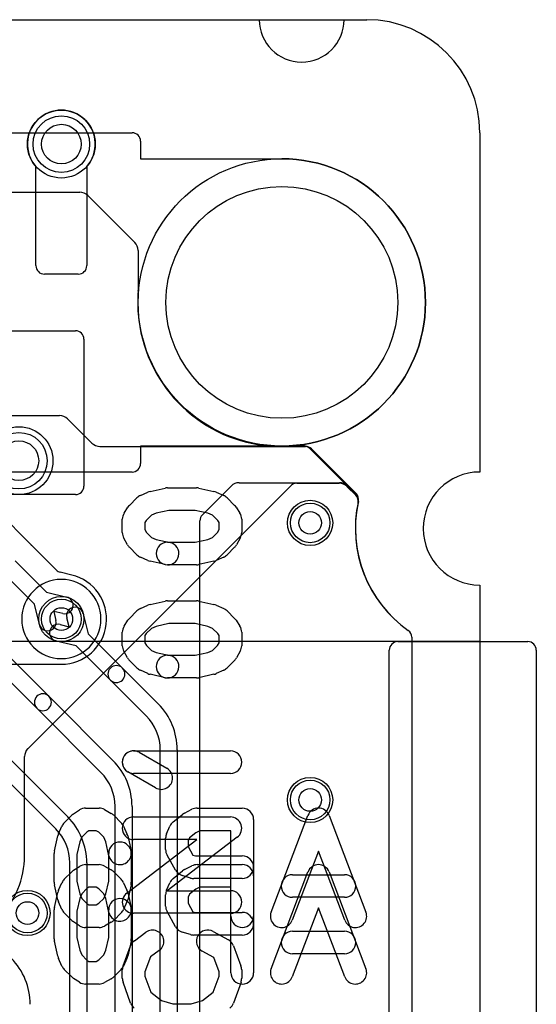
# Model space of a CAD drawing. Extents: x -0.8 to 20.5, y -0.5 to 20.
# Tile 20 of 20: x 15.9 to 20.5, y 11.3 to 20. Entities that reach past the tile are written whole.
import ezdxf

# ---------------------------------------------------------------- set-up
doc = ezdxf.new("R2010")
doc.units = 0
for name, color, linetype in [('Hole', 1, 'CONTINUOUS'), ('L1', 3, 'CONTINUOUS'), ('L2', 3, 'CONTINUOUS'), ('L3', 3, 'CONTINUOUS'), ('L4', 3, 'CONTINUOUS'), ('Outline', 7, 'CONTINUOUS'), ('PartsArea-A', 111, 'CONTINUOUS'), ('PartsArea-B', 111, 'CONTINUOUS'), ('PartsSilk-B', 221, 'CONTINUOUS'), ('Resist-A', 2, 'CONTINUOUS'), ('Resist-B', 2, 'CONTINUOUS'), ('Silk-A', 140, 'CONTINUOUS'), ('Silk-B', 140, 'CONTINUOUS')]:
    doc.layers.add(name, color=color, linetype=linetype)

msp = doc.modelspace()

# ---------------------------------------------------------------- linework, layer by layer
at = {"layer": 'Hole'}
for centre, radius in [((16.3, 18.9), 0.175), ((18.25, 17.5), 1.025), ((15.925, 16.1), 0.175), ((18.5, 15.55), 0.1), ((16.3, 14.7), 0.1), ((18.5, 13.1), 0.1), ((16, 12.1), 0.1)]:
    msp.add_circle(centre, radius, dxfattribs=at)
at = {"layer": 'L1'}
for p, q in [((16.075, 17.825), (16.075, 18.70157)), ((16.525, 18.70157), (16.525, 17.825)), ((16.45, 17.75), (16.15, 17.75)), ((15.7, 17.25), (16.425, 17.25)), ((16.5, 17.175), (16.5, 15.875)), ((16.0036, 13.55356), (18.32804, 15.87804)), ((18.38105, 15.9), (18.75774, 15.89999)), ((18.82887, 15.87025), (18.90335, 15.79577)), ((16.425, 15.8), (15.7, 15.8)), ((19.39996, 14.53823), (19.39996, 1)), ((15.975, 12.60712), (15.975, 13.48359))]:
    msp.add_line(p, q, dxfattribs=at)
for centre, radius in [((16.3, 18.9), 0.3), ((15.925, 16.1), 0.3), ((18.5, 15.55), 0.2), ((16.3, 14.7), 0.2), ((18.5, 13.1), 0.2), ((16, 12.1), 0.2)]:
    msp.add_circle(centre, radius, dxfattribs=at)
for centre, radius, start, end in [((16.3, 18.9), 0.3, -41.409429, -138.590571), ((16.15, 17.825), 0.075, 180, -90), ((16.45, 17.825), 0.075, -90, 0), ((16.425, 17.175), 0.075, 0, 90), ((16.425, 15.875), 0.075, -90, 0), ((18.38105, 15.82503), 0.07497, 90, 135), ((18.75774, 15.82502), 0.07497, 89.931218, 90), ((18.75771, 15.79997), 0.10002, 45.008102, 89.931259), ((18.77586, 15.81724), 0.07497, 45, 45.48637), ((18.85034, 15.74276), 0.07497, -11.924477, 45), ((20, 15.5), 1.10004, 168.076764, -125.062554), ((19.32499, 14.53823), 0.07497, 0, 54.934097), ((16.07503, 13.48355), 0.10003, 137.345647, 179.908354), ((16.0566, 13.50053), 0.07497, 134.983789, 137.345901), ((16.04997, 13.48359), 0.07497, 179.90829, 180), ((15.2, 12.60709), 0.775, -44.900675, 0.002218)]:
    msp.add_arc(centre, radius, start, end, dxfattribs=at)
at = {"layer": 'L2'}
for p, q in [((15.74997, 16.5), (16.28448, 16.49999)), ((16.35519, 16.4707), (16.57071, 16.25519)), ((16.64142, 16.2259), (18.19963, 16.2259)), ((18.40036, 16.23336), (18.43012, 16.23336)), ((18.50083, 16.20407), (18.90436, 15.80052)), ((16.03068, 15.35823), (15.74064, 15.64827)), ((16.2552, 15.1337), (16.03478, 15.35414)), ((15.8914, 15.21466), (16.16842, 14.93764)), ((16.06236, 14.83158), (15.78534, 15.1086)), ((16.39192, 15.0893), (16.29059, 15.11383)), ((16.16842, 14.93764), (16.34706, 14.89438)), ((16.10562, 14.65294), (16.06236, 14.83158)), ((16.31176, 14.7486), (16.23211, 14.76789)), ((16.23211, 14.76789), (16.2514, 14.68824)), ((19.39996, 14.53823), (19.39996, 1)), ((14.5, 14.3), (16.29999, 14.30001))]:
    msp.add_line(p, q, dxfattribs=at)
for centre, radius in [((15.925, 16.1), 0.3), ((18.5, 15.55), 0.2), ((16.3, 14.7), 0.2), ((18.5, 13.1), 0.2), ((16, 12.1), 0.2)]:
    msp.add_circle(centre, radius, dxfattribs=at)
for centre, radius, start, end in [((16.28448, 16.39999), 0.1, 45, 89.999005), ((16.64142, 16.3259), 0.1, -134.99883, -90), ((18.19963, 16.15093), 0.07497, 87.85967, 90), ((18.25, 17.5), 1.27504, -92.138127, -83.605321), ((18.40036, 16.15839), 0.07497, 90, 96.395053), ((18.43012, 16.13336), 0.1, 45, 90), ((18.85135, 15.74751), 0.07497, -12.158275, 45), ((20, 15.5), 1.10004, 167.839763, -125.062554), ((16.08442, 15.41051), 0.07497, -135.78897, -134.962174), ((16.08521, 15.4097), 0.07497, -135.82687, -134.437977), ((15.84015, 15.15981), 0.27503, 45.388899, 45.558312), ((16.08634, 15.40859), 0.07497, -135.027019, -134.832485), ((16.08671, 15.40822), 0.07498, -135.232359, -134.713605), ((16.0869, 15.40803), 0.07497, -134.918944, -134.346053), ((16.08779, 15.40715), 0.07497, -135.302635, -135), ((16.30823, 15.1867), 0.07497, -135.016211, -103.60809), ((16.29998, 14.70001), 0.4, -89.998568, 76.618982), ((16.4096, 15.16216), 0.07497, -103.639598, -103.144689), ((16.32941, 14.82149), 0.075, -103.61192, 76.387006), ((16.17851, 14.67059), 0.075, -166.38808, 13.612994), ((19.32499, 14.53823), 0.07497, 0, 54.934097)]:
    msp.add_arc(centre, radius, start, end, dxfattribs=at)
at = {"layer": 'L3'}
for p, q in [((3.44143, 18.47496), (16.46263, 18.47497)), ((16.53334, 18.44568), (16.94973, 18.02929)), ((16.97902, 17.95858), (16.97902, 17.60462)), ((18.30037, 16.2259), (18.45856, 16.2259)), ((18.51157, 16.20394), (18.90628, 15.80923)), ((19.39996, 14.53823), (19.39996, 1))]:
    msp.add_line(p, q, dxfattribs=at)
for centre, radius in [((15.925, 16.1), 0.3), ((18.5, 15.55), 0.2), ((18.5, 13.1), 0.2), ((16, 12.1), 0.2)]:
    msp.add_circle(centre, radius, dxfattribs=at)
for centre, radius, start, end in [((16.46263, 18.37497), 0.1, 45, 90.000044), ((16.87902, 17.95858), 0.1, 0, 45), ((18.25, 17.5), 1.27504, 175.555388, -175.440896), ((16.90405, 17.60462), 0.07497, -4.445014, 0), ((16.90426, 17.39269), 0.07497, 4.306681, 4.559903), ((18.25, 17.5), 1.27504, -175.426007, -96.58191), ((18.09603, 16.1588), 0.07497, 83.451344, 84.012596), ((18.25, 17.5), 1.27504, -96.548911, -92.202425), ((18.19867, 16.15097), 0.07497, 87.821486, 88.218922), ((18.25008, 17.50003), 1.27507, -92.182599, -87.865066), ((18.30037, 16.15093), 0.07497, 90, 92.132693), ((18.45856, 16.15093), 0.07497, 45, 90), ((18.85327, 15.75622), 0.07497, -12.595948, 45), ((20.00003, 15.50001), 1.10006, 167.405886, -125.063533), ((16.3, 14.7), 0.35004, 90, -90), ((16.3, 14.7), 0.35004, -90, 90), ((19.32499, 14.53823), 0.07497, 0, 54.934097)]:
    msp.add_arc(centre, radius, start, end, dxfattribs=at)
at = {"layer": 'L4'}
for p, q in [((16.075, 17.825), (16.075, 18.70157)), ((16.525, 18.70157), (16.525, 17.825)), ((16.45, 17.75), (16.15, 17.75)), ((15.7, 17.25), (16.425, 17.25)), ((16.5, 17.175), (16.5, 15.875)), ((17.54697, 15.62197), (17.80115, 15.87615)), ((17.87186, 15.90544), (18.7586, 15.90544)), ((18.8293, 15.87615), (18.90446, 15.80099)), ((16.425, 15.8), (15.7, 15.8)), ((17.525, 10.25712), (17.525, 15.56894)), ((16.49438, 14.74706), (16.53764, 14.56842)), ((16.28824, 14.6514), (16.36789, 14.63211)), ((16.36789, 14.63211), (16.3486, 14.71176)), ((15.63764, 14.56842), (16.18966, 14.0164)), ((16.53764, 14.56842), (16.83966, 14.2664)), ((16.0836, 13.91034), (15.53158, 14.46236)), ((16.43158, 14.46236), (16.25294, 14.50562)), ((16.7336, 14.16034), (16.43158, 14.46236)), ((19.39996, 14.53823), (19.39996, 1)), ((16.83966, 14.2664), (17.15658, 13.94948)), ((17.05052, 13.84341), (16.7336, 14.16034)), ((16.18966, 14.0164), (16.75659, 13.44949)), ((16.65052, 13.34342), (16.0836, 13.91034)), ((15.53966, 13.7664), (16.35658, 12.94948)), ((16.25052, 12.84341), (15.4336, 13.66034)), ((17.175, 10.25711), (17.175, 13.54289)), ((17.325, 13.54289), (17.325, 10.25711)), ((16.775, 10.40711), (16.775, 13.04289)), ((16.925, 13.04289), (16.925, 10.40711)), ((16.375, 10.55711), (16.375, 12.54289)), ((16.525, 12.54289), (16.525, 10.55711))]:
    msp.add_line(p, q, dxfattribs=at)
for centre, radius in [((16.3, 18.9), 0.3), ((15.925, 16.1), 0.3), ((18.5, 15.55), 0.2), ((16.3, 14.7), 0.2), ((18.5, 13.1), 0.2), ((16, 12.1), 0.2)]:
    msp.add_circle(centre, radius, dxfattribs=at)
for centre, radius, start, end in [((16.3, 18.9), 0.3, -41.409429, -138.590571), ((16.15, 17.825), 0.075, 180, -90), ((16.45, 17.825), 0.075, -90, 0), ((16.425, 17.175), 0.075, 0, 90), ((16.425, 15.875), 0.075, -90, 0), ((17.87187, 15.80544), 0.10001, 90.00573, 135.004051), ((18.75858, 15.80544), 0.10001, 44.995949, 89.988541), ((18.85145, 15.74797), 0.07497, -12.158275, 45.005404), ((20.00001, 15.50001), 1.10005, 167.816991, -125.062681), ((18.87586, 15.74271), 0.05, -12.182002, -12.157182), ((17.59997, 15.56894), 0.07497, 134.983789, 180), ((16.42149, 14.72941), 0.075, 13.61192, -166.387006), ((16.27059, 14.57851), 0.075, 76.38808, -103.612994), ((19.33934, 14.55866), 0.05, 54.917866, 54.943206), ((19.32499, 14.53823), 0.07497, 0, 54.917196), ((16.78663, 14.21337), 0.075, 45, -135), ((16.78663, 14.21337), 0.075, -135, 45), ((16.13663, 13.96337), 0.075, 45, -135), ((16.13663, 13.96337), 0.075, -135, 45), ((16.75, 13.54289), 0.575, 0, 45.000705), ((16.75, 13.54289), 0.425, 0, 45), ((16.35, 13.0429), 0.575, -0.000996, 45), ((16.35, 13.0429), 0.425, -0.001348, 45), ((15.95, 12.54289), 0.575, 0, 45.000705), ((15.95, 12.54289), 0.425, 0, 45), ((15.45, 11.29289), 0.575, 0, 45.000705)]:
    msp.add_arc(centre, radius, start, end, dxfattribs=at)
at = {"layer": 'Outline'}
for p, q in [((15.05, 20), (18.05, 20)), ((18.8, 20), (19, 20)), ((20, 19), (20, 16)), ((20, 15), (20, 1))]:
    msp.add_line(p, q, dxfattribs=at)
for centre, radius, start, end in [((18.425, 20), 0.375, 180, 0), ((19, 19), 1, 0, 90), ((20, 15.5), 0.5, 90, -90)]:
    msp.add_arc(centre, radius, start, end, dxfattribs=at)
at = {"layer": 'PartsArea-A'}
for p, q in [((1, 20), (19, 20)), ((20, 19), (20, 16)), ((20, 15), (20, 14.5)), ((20, 14.5), (0, 14.5))]:
    msp.add_line(p, q, dxfattribs=at)
for centre, radius, start, end in [((19, 19), 1, 0, 90), ((20, 15.5), 0.5, 90, -90)]:
    msp.add_arc(centre, radius, start, end, dxfattribs=at)
at = {"layer": 'PartsArea-B'}
for p, q in [((1, 20), (19, 20)), ((20, 19), (20, 16)), ((20, 15), (20, 14.5)), ((20, 14.5), (0, 14.5))]:
    msp.add_line(p, q, dxfattribs=at)
for centre, radius, start, end in [((19, 19), 1, 0, 90), ((20, 15.5), 0.5, 90, -90)]:
    msp.add_arc(centre, radius, start, end, dxfattribs=at)
at = {"layer": 'PartsSilk-B'}
for p, q in [((16.40888, 12.97855), (16.46073, 13.01189)), ((16.51481, 13.02778), (16.63333, 13.02778)), ((16.68236, 13.01493), (16.74162, 12.98159)), ((17.3886, 12.98388), (17.45527, 13.01722)), ((17.5, 13.02778), (17.9, 13.02778)), ((16.32559, 12.89849), (16.39225, 12.96515)), ((16.7633, 12.96516), (16.82997, 12.8985)), ((17.28853, 12.90518), (17.37001, 12.97184)), ((18, 12.92778), (18, 12.07222)), ((18.1547, 12.10782), (18.48062, 12.96338)), ((18.66752, 12.96338), (18.99345, 12.10782)), ((16.27529, 12.80172), (16.30492, 12.86839)), ((16.52608, 12.81614), (16.48014, 12.7702)), ((16.54419, 12.82778), (16.52608, 12.81614)), ((16.60713, 12.82778), (16.54419, 12.82778)), ((16.63159, 12.81402), (16.60713, 12.82778)), ((16.67542, 12.7702), (16.63159, 12.81402)), ((16.85064, 12.86839), (16.88027, 12.80172)), ((17.23084, 12.80172), (17.26047, 12.86839)), ((17.48802, 12.80998), (17.43357, 12.76544)), ((17.52361, 12.82778), (17.48802, 12.80998)), ((17.8, 12.82778), (17.52361, 12.82778)), ((17.8, 12.07222), (17.8, 12.82778)), ((16.23942, 12.64947), (16.26905, 12.7828)), ((16.46212, 12.72964), (16.43704, 12.6168)), ((16.48014, 12.7702), (16.46212, 12.72964)), ((16.69344, 12.72964), (16.67542, 12.7702)), ((16.7209, 12.60609), (16.69344, 12.72964)), ((16.88651, 12.7828), (16.91614, 12.64947)), ((17.22222, 12.66111), (17.22222, 12.76111)), ((17.43357, 12.76544), (17.42222, 12.73989)), ((17.42222, 12.73989), (17.42222, 12.68702)), ((16.23704, 12.37222), (16.23704, 12.62778)), ((16.71852, 12.3832), (16.71852, 12.62778)), ((16.91852, 12.62778), (16.91852, 12.37222)), ((17.42222, 12.68702), (17.46397, 12.61188)), ((18.57407, 12.64688), (18.3416, 12.03662)), ((18.80655, 12.03662), (18.57407, 12.64688)), ((16.43704, 12.6168), (16.43704, 12.3832)), ((17.30889, 12.47921), (17.23481, 12.61254)), ((17.46397, 12.61188), (17.48505, 12.60556)), ((17.48505, 12.60556), (17.9, 12.60556)), ((16.43704, 12.3832), (16.46212, 12.27036)), ((16.69344, 12.27036), (16.71852, 12.3832)), ((17.44164, 12.40978), (17.36757, 12.432)), ((17.9, 12.40556), (17.47037, 12.40556)), ((18.34444, 12.43889), (18.8037, 12.43889)), ((16.26905, 12.2172), (16.23942, 12.35053)), ((16.91614, 12.35053), (16.88651, 12.2172)), ((16.30492, 12.13161), (16.27529, 12.19828)), ((16.46212, 12.27036), (16.48014, 12.2298)), ((16.48014, 12.2298), (16.52608, 12.18386)), ((16.63159, 12.18598), (16.67542, 12.2298)), ((16.67542, 12.2298), (16.69344, 12.27036)), ((16.88027, 12.19828), (16.85064, 12.13161)), ((18.8037, 12.23889), (18.34444, 12.23889)), ((16.52608, 12.18386), (16.54419, 12.17222)), ((16.54419, 12.17222), (16.60713, 12.17222)), ((16.60713, 12.17222), (16.63159, 12.18598)), ((16.39225, 12.03485), (16.32559, 12.10151)), ((16.46073, 11.98811), (16.40888, 12.02145)), ((16.74162, 12.01841), (16.68236, 11.98507)), ((16.82997, 12.1015), (16.7633, 12.03484)), ((16.63333, 11.97222), (16.51481, 11.97222))]:
    msp.add_line(p, q, dxfattribs=at)
for centre, start, end in [((16.46296, 12.89444), 122.739702, 135), ((16.51481, 12.92778), 90, 122.741369), ((16.63333, 12.92778), 60.638189, 90), ((16.69259, 12.89444), 45.004051, 60.637656), ((17.43333, 12.89444), 116.570176, 129.286182), ((17.5, 12.92778), 90, 116.570176), ((17.9, 12.92778), 0, 90), ((18.57407, 12.92778), 20.854458, 159.145542), ((16.3963, 12.82778), 135, 156.038308), ((16.75926, 12.82778), 23.960744, 45.004297), ((17.35185, 12.82778), 129.286182, 156.039256), ((16.36667, 12.76111), 156.039256, 167.470737), ((16.78889, 12.76111), 12.526943, 23.961692), ((17.32222, 12.76111), 156.039256, 180), ((16.81852, 12.62778), 0, 180), ((16.33704, 12.62778), 167.473057, 180), ((16.81852, 12.62778), -167.473057, 12.529263), ((17.32222, 12.66111), 180, -150.940944), ((17.9, 12.50556), -90, 90), ((17.3963, 12.52778), -150.940944, -106.697049), ((16.33704, 12.37222), 180, -167.470737), ((16.81852, 12.37222), -12.526943, 0), ((17.47037, 12.50556), -106.697049, -90), ((18.34444, 12.33889), 90, -90), ((18.8037, 12.33889), -90, 90), ((16.36667, 12.23889), -167.473057, -156.038308), ((16.78889, 12.23889), -23.960744, -12.529263), ((16.3963, 12.17222), -156.039256, -135), ((16.75926, 12.17222), -45.004051, -23.961692), ((18.24815, 12.07222), 159.145542, -20.854012), ((18.9, 12.07222), -159.145542, 20.854597), ((16.46296, 12.10556), -135, -122.741369), ((16.69259, 12.10556), -60.638189, -45.004297), ((17.9, 12.07222), 180, 0), ((16.51481, 12.07222), -122.739702, -90), ((16.63333, 12.07222), -90, -60.637656)]:
    msp.add_arc(centre, 0.1, start, end, dxfattribs=at)
at = {"layer": 'Resist-A'}
for p, q in [((3.075, 19), (16.925, 19)), ((17, 18.925), (17, 18.77)), ((17, 18.77), (18.25, 18.77)), ((18.25, 16.23), (17, 16.23)), ((17, 16.23), (17, 16.075)), ((16.925, 16), (3.075, 16))]:
    msp.add_line(p, q, dxfattribs=at)
for centre, radius in [((16.3, 18.9), 0.25), ((18.25, 17.5), 1.27), ((15.925, 16.1), 0.25), ((18.5, 15.55), 0.175), ((16.3, 14.7), 0.175), ((18.5, 13.1), 0.175), ((16, 12.1), 0.175)]:
    msp.add_circle(centre, radius, dxfattribs=at)
for centre, radius, start, end in [((16.925, 18.925), 0.075, 0, 90), ((18.25, 17.5), 1.27, -90, 90), ((16.925, 16.075), 0.075, -90, 0)]:
    msp.add_arc(centre, radius, start, end, dxfattribs=at)
at = {"layer": 'Resist-B'}
for p, q in [((3.075, 19), (16.925, 19)), ((17, 18.925), (17, 18.77)), ((17, 18.77), (18.25, 18.77)), ((18.25, 16.23), (17, 16.23)), ((17, 16.23), (17, 16.075)), ((16.925, 16), (3.075, 16))]:
    msp.add_line(p, q, dxfattribs=at)
for centre, radius in [((16.3, 18.9), 0.25), ((18.25, 17.5), 1.27), ((15.925, 16.1), 0.25), ((18.5, 15.55), 0.175), ((16.3, 14.7), 0.175), ((18.5, 13.1), 0.175), ((16, 12.1), 0.175)]:
    msp.add_circle(centre, radius, dxfattribs=at)
for centre, radius, start, end in [((16.925, 18.925), 0.075, 0, 90), ((18.25, 17.5), 1.27, -90, 90), ((16.925, 16.075), 0.075, -90, 0)]:
    msp.add_arc(centre, radius, start, end, dxfattribs=at)
at = {"layer": 'Silk-A'}
for p, q in [((17.08427, 15.82841), (17.2176, 15.85804)), ((17.23929, 15.86042), (17.49485, 15.86042)), ((17.51654, 15.85804), (17.64987, 15.82841)), ((16.90192, 15.70521), (16.96858, 15.77187)), ((16.99868, 15.79254), (17.06535, 15.82217)), ((17.66879, 15.82217), (17.73546, 15.79254)), ((17.76556, 15.77187), (17.83222, 15.70521)), ((16.85518, 15.63673), (16.88852, 15.68858)), ((17.84562, 15.68858), (17.87896, 15.63673)), ((17.09687, 15.61732), (17.05093, 15.57138)), ((17.13743, 15.63534), (17.09687, 15.61732)), ((17.25027, 15.66042), (17.13743, 15.63534)), ((17.48387, 15.66042), (17.25027, 15.66042)), ((17.59671, 15.63534), (17.48387, 15.66042)), ((17.63727, 15.61732), (17.59671, 15.63534)), ((17.68321, 15.57138), (17.63727, 15.61732)), ((16.83929, 15.46413), (16.83929, 15.58265)), ((17.05093, 15.57138), (17.03929, 15.55327)), ((17.03929, 15.55327), (17.03929, 15.49033)), ((17.69485, 15.55327), (17.68321, 15.57138)), ((17.69485, 15.49033), (17.69485, 15.55327)), ((17.89485, 15.58265), (17.89485, 15.46413)), ((16.88548, 15.35584), (16.85214, 15.4151)), ((17.03929, 15.49033), (17.05305, 15.46587)), ((17.05305, 15.46587), (17.09687, 15.42204)), ((17.09687, 15.42204), (17.13743, 15.40402)), ((17.59671, 15.40402), (17.63727, 15.42204)), ((17.63727, 15.42204), (17.68109, 15.46587)), ((17.68109, 15.46587), (17.69485, 15.49033)), ((17.882, 15.4151), (17.84866, 15.35584)), ((16.96857, 15.26749), (16.90191, 15.33416)), ((17.13743, 15.40402), (17.26098, 15.37656)), ((17.23929, 15.37894), (17.48387, 15.37894)), ((17.48387, 15.37894), (17.59671, 15.40402)), ((17.83223, 15.33416), (17.76557, 15.26749)), ((17.06535, 15.21719), (16.99868, 15.24682)), ((17.73546, 15.24682), (17.66879, 15.21719)), ((17.2176, 15.18132), (17.08427, 15.21095)), ((17.49485, 15.17894), (17.23929, 15.17894)), ((17.64987, 15.21095), (17.51654, 15.18132)), ((16.99868, 14.79254), (17.06535, 14.82217)), ((17.08427, 14.82841), (17.2176, 14.85804)), ((17.23929, 14.86042), (17.49485, 14.86042)), ((17.51654, 14.85804), (17.64987, 14.82841)), ((17.66879, 14.82217), (17.73546, 14.79254)), ((16.90192, 14.70521), (16.96858, 14.77187)), ((17.76556, 14.77187), (17.83222, 14.70521)), ((16.85518, 14.63673), (16.88852, 14.68858)), ((17.13743, 14.63534), (17.09687, 14.61732)), ((17.25027, 14.66042), (17.13743, 14.63534)), ((17.48387, 14.66042), (17.25027, 14.66042)), ((17.59671, 14.63534), (17.48387, 14.66042)), ((17.63727, 14.61732), (17.59671, 14.63534)), ((17.84562, 14.68858), (17.87896, 14.63673)), ((16.83929, 14.46413), (16.83929, 14.58265)), ((17.05093, 14.57138), (17.03929, 14.55327)), ((17.03929, 14.55327), (17.03929, 14.49033)), ((17.09687, 14.61732), (17.05093, 14.57138)), ((17.68321, 14.57138), (17.63727, 14.61732)), ((17.69485, 14.55327), (17.68321, 14.57138)), ((17.69485, 14.49033), (17.69485, 14.55327)), ((17.89485, 14.58265), (17.89485, 14.46413)), ((17.03929, 14.49033), (17.05305, 14.46587)), ((17.05305, 14.46587), (17.09687, 14.42204)), ((17.63727, 14.42204), (17.68109, 14.46587)), ((17.68109, 14.46587), (17.69485, 14.49033)), ((19.275, 14.5), (20.425, 14.5)), ((16.88548, 14.35584), (16.85214, 14.4151)), ((17.09687, 14.42204), (17.13743, 14.40402)), ((17.13743, 14.40402), (17.26098, 14.37656)), ((17.23929, 14.37894), (17.48387, 14.37894)), ((17.48387, 14.37894), (17.59671, 14.40402)), ((17.59671, 14.40402), (17.63727, 14.42204)), ((17.882, 14.4151), (17.84866, 14.35584)), ((19.2, 9.06651), (19.2, 14.425)), ((20.5, 14.425), (20.5, -0.425)), ((16.96857, 14.26749), (16.90191, 14.33416)), ((17.83223, 14.33416), (17.76557, 14.26749)), ((17.06535, 14.21719), (16.99868, 14.24682)), ((17.2176, 14.18132), (17.08427, 14.21095)), ((17.64987, 14.21095), (17.51654, 14.18132)), ((17.73546, 14.24682), (17.66879, 14.21719)), ((17.49485, 14.17894), (17.23929, 14.17894)), ((16.93929, 13.5345), (17.79485, 13.5345)), ((16.98919, 13.52116), (17.23364, 13.38042)), ((17.13384, 13.2071), (16.88939, 13.34784)), ((17.79485, 13.3345), (16.93929, 13.3345)), ((16.93929, 12.94931), (17.79485, 12.94931)), ((16.87869, 12.277), (17.49859, 12.74931)), ((17.49859, 12.74931), (16.93929, 12.74931)), ((17.85545, 12.76977), (17.23555, 12.29746)), ((17.23555, 12.29746), (17.79485, 12.29746)), ((17.79485, 12.09746), (16.93929, 12.09746)), ((16.94644, 11.8556), (17.04644, 11.92967)), ((17.64341, 11.93673), (17.77674, 11.86266)), ((16.84566, 11.63257), (16.91233, 11.81035)), ((17.16548, 11.76895), (17.08922, 11.71247)), ((17.64746, 11.70569), (17.54629, 11.76189)), ((17.82181, 11.81035), (17.88848, 11.63257)), ((17.08922, 11.71247), (17.03929, 11.57933)), ((17.69485, 11.57933), (17.64746, 11.70569)), ((16.83929, 11.52339), (16.83929, 11.59746)), ((17.89485, 11.59746), (17.89485, 11.52339)), ((17.03929, 11.57933), (17.03929, 11.54084)), ((17.03929, 11.54084), (17.09023, 11.39934)), ((17.64391, 11.39934), (17.69485, 11.54084)), ((17.69485, 11.54084), (17.69485, 11.57933)), ((16.91187, 11.30433), (16.8452, 11.48952)), ((17.88894, 11.48952), (17.82227, 11.30433)), ((17.09023, 11.39934), (17.18509, 11.32556)), ((17.18509, 11.32556), (17.28626, 11.29746)), ((17.44788, 11.29746), (17.54905, 11.32556)), ((17.54905, 11.32556), (17.64391, 11.39934)), ((17.28626, 11.29746), (17.44788, 11.29746))]:
    msp.add_line(p, q, dxfattribs=at)
for centre, radius, start, end in [((17.23929, 15.76042), 0.1, 90, 102.526943), ((17.49485, 15.76042), 0.1, 77.473057, 90), ((17.03929, 15.70116), 0.1, 113.960744, 135), ((17.10596, 15.73079), 0.1, 102.526943, 113.960744), ((17.62818, 15.73079), 0.1, 66.039256, 77.473057), ((17.69485, 15.70116), 0.1, 45, 66.039256), ((16.97263, 15.6345), 0.1, 135, 147.260298), ((17.76151, 15.6345), 0.1, 32.739702, 45), ((16.93929, 15.58265), 0.1, 147.260298, 180), ((17.79485, 15.58265), 0.1, 0, 32.739702), ((16.93929, 15.46413), 0.1, 180, -150.638189), ((17.79485, 15.46413), 0.1, -29.361811, 0), ((16.97263, 15.40487), 0.1, -150.638189, -135.004051), ((17.23929, 15.27894), 0.1, 90, -90), ((17.23929, 15.27894), 0.1, -102.526943, 77.470737), ((17.76151, 15.40487), 0.1, -44.995949, -29.361811), ((17.03929, 15.3382), 0.1, -135.004051, -113.960744), ((17.69485, 15.3382), 0.1, -66.039256, -44.995949), ((17.10596, 15.30857), 0.1, -113.960744, -102.526943), ((17.49485, 15.27894), 0.1, -90, -77.473057), ((17.62818, 15.30857), 0.1, -77.473057, -66.039256), ((17.10596, 14.73079), 0.1, 102.526943, 113.960744), ((17.23929, 14.76042), 0.1, 90, 102.526943), ((17.49485, 14.76042), 0.1, 77.473057, 90), ((17.62818, 14.73079), 0.1, 66.039256, 77.473057), ((17.03929, 14.70116), 0.1, 113.960744, 135), ((17.69485, 14.70116), 0.1, 45, 66.039256), ((16.93929, 14.58265), 0.1, 147.260298, 180), ((16.97263, 14.6345), 0.1, 135, 147.260298), ((17.76151, 14.6345), 0.1, 32.739702, 45), ((17.79485, 14.58265), 0.1, 0, 32.739702), ((16.93929, 14.46413), 0.1, 180, -150.638189), ((17.79485, 14.46413), 0.1, -29.361811, 0), ((19.275, 14.425), 0.075, 90, 180), ((20.425, 14.425), 0.075, 0, 90), ((17.23929, 14.27894), 0.1, 90, -90), ((17.23929, 14.27894), 0.1, -102.526943, 77.470737), ((16.97263, 14.40487), 0.1, -150.638189, -135.004051), ((17.76151, 14.40487), 0.1, -44.995949, -29.361811), ((17.03929, 14.3382), 0.1, -135.004051, -113.960744), ((17.10596, 14.30857), 0.1, -113.960744, -102.526943), ((17.62818, 14.30857), 0.1, -77.473057, -66.039256), ((17.69485, 14.3382), 0.1, -66.039256, -44.995949), ((17.49485, 14.27894), 0.1, -90, -77.473057), ((16.93929, 13.4345), 0.1, 60.066081, -119.930818), ((16.93929, 13.4345), 0.1, 90, -90), ((17.79485, 13.4345), 0.1, -90, 90), ((17.18374, 13.29376), 0.1, -119.933919, 60.069182), ((16.93929, 12.84931), 0.1, 90, -90), ((17.79485, 12.84931), 0.1, -52.69692, 90), ((17.79485, 12.19746), 0.1, -90, 90), ((16.93929, 12.19746), 0.1, 127.30308, -90), ((17.10596, 11.84931), 0.1, -53.473873, 126.527348), ((17.59485, 11.84931), 0.1, 60.948735, -119.053874), ((17.00596, 11.77524), 0.1, 126.526127, 159.444625), ((17.72818, 11.77524), 0.1, 20.555375, 60.948735), ((16.93929, 11.59746), 0.1, 159.444625, 180), ((17.79485, 11.59746), 0.1, 0, 20.555375), ((16.93929, 11.52339), 0.1, 180, -160.202417), ((17.79485, 11.52339), 0.1, -19.797583, 0), ((17.00596, 11.3382), 0.1, -160.202417, -127.871466), ((17.72818, 11.3382), 0.1, -52.128534, -19.797583)]:
    msp.add_arc(centre, radius, start, end, dxfattribs=at)
at = {"layer": 'Silk-B'}
for p, q in [((16.32559, 12.39849), (16.39225, 12.46515)), ((16.40888, 12.47855), (16.46073, 12.51189)), ((16.51481, 12.52778), (16.63333, 12.52778)), ((16.68236, 12.51493), (16.74162, 12.48159)), ((16.7633, 12.46516), (16.82997, 12.3985)), ((17.28853, 12.40518), (17.37001, 12.47184)), ((17.3886, 12.48388), (17.45527, 12.51722)), ((17.5, 12.52778), (17.9, 12.52778)), ((18.1547, 11.60782), (18.48062, 12.46338)), ((18.66752, 12.46338), (18.99345, 11.60782)), ((16.27529, 12.30172), (16.30492, 12.36839)), ((16.85064, 12.36839), (16.88027, 12.30172)), ((17.23084, 12.30172), (17.26047, 12.36839)), ((18, 12.42778), (18, 11.57222)), ((16.23942, 12.14947), (16.26905, 12.2828)), ((16.52608, 12.31614), (16.48014, 12.2702)), ((16.54419, 12.32778), (16.52608, 12.31614)), ((16.60713, 12.32778), (16.54419, 12.32778)), ((16.63159, 12.31402), (16.60713, 12.32778)), ((16.67542, 12.2702), (16.63159, 12.31402)), ((16.88651, 12.2828), (16.91614, 12.14947)), ((17.48802, 12.30998), (17.43357, 12.26544)), ((17.52361, 12.32778), (17.48802, 12.30998)), ((17.8, 12.32778), (17.52361, 12.32778)), ((17.8, 11.57222), (17.8, 12.32778)), ((16.46212, 12.22964), (16.43704, 12.1168)), ((16.48014, 12.2702), (16.46212, 12.22964)), ((16.69344, 12.22964), (16.67542, 12.2702)), ((16.7209, 12.10609), (16.69344, 12.22964)), ((17.22222, 12.16111), (17.22222, 12.26111)), ((17.43357, 12.26544), (17.42222, 12.23989)), ((17.42222, 12.23989), (17.42222, 12.18702)), ((16.23704, 11.87222), (16.23704, 12.12778)), ((16.43704, 12.1168), (16.43704, 11.8832)), ((16.71852, 11.8832), (16.71852, 12.12778)), ((16.91852, 12.12778), (16.91852, 11.87222)), ((17.30889, 11.97921), (17.23481, 12.11254)), ((17.42222, 12.18702), (17.46397, 12.11188)), ((17.46397, 12.11188), (17.48505, 12.10556)), ((17.48505, 12.10556), (17.9, 12.10556)), ((18.57407, 12.14688), (18.3416, 11.53662)), ((18.80655, 11.53662), (18.57407, 12.14688)), ((17.44164, 11.90978), (17.36757, 11.932)), ((18.34444, 11.93889), (18.8037, 11.93889)), ((16.26905, 11.7172), (16.23942, 11.85053)), ((16.43704, 11.8832), (16.46212, 11.77036)), ((16.69344, 11.77036), (16.71852, 11.8832)), ((16.91614, 11.85053), (16.88651, 11.7172)), ((17.9, 11.90556), (17.47037, 11.90556)), ((16.46212, 11.77036), (16.48014, 11.7298)), ((16.67542, 11.7298), (16.69344, 11.77036)), ((16.30492, 11.63161), (16.27529, 11.69828)), ((16.48014, 11.7298), (16.52608, 11.68386)), ((16.52608, 11.68386), (16.54419, 11.67222)), ((16.54419, 11.67222), (16.60713, 11.67222)), ((16.60713, 11.67222), (16.63159, 11.68598)), ((16.63159, 11.68598), (16.67542, 11.7298)), ((16.88027, 11.69828), (16.85064, 11.63161)), ((18.8037, 11.73889), (18.34444, 11.73889)), ((16.39225, 11.53485), (16.32559, 11.60151)), ((16.82997, 11.6015), (16.7633, 11.53484)), ((16.46073, 11.48811), (16.40888, 11.52145)), ((16.74162, 11.51841), (16.68236, 11.48507)), ((16.63333, 11.47222), (16.51481, 11.47222))]:
    msp.add_line(p, q, dxfattribs=at)
for centre, start, end in [((16.46296, 12.39444), 122.739702, 135), ((16.51481, 12.42778), 90, 122.741369), ((16.63333, 12.42778), 60.638189, 90), ((16.69259, 12.39444), 45.004051, 60.637656), ((17.43333, 12.39444), 116.570176, 129.286182), ((17.5, 12.42778), 90, 116.570176), ((17.9, 12.42778), 0, 90), ((18.57407, 12.42778), 20.854458, 159.145542), ((16.3963, 12.32778), 135, 156.038308), ((16.75926, 12.32778), 23.960744, 45.004297), ((17.35185, 12.32778), 129.286182, 156.039256), ((16.36667, 12.26111), 156.039256, 167.470737), ((16.78889, 12.26111), 12.526943, 23.961692), ((17.32222, 12.26111), 156.039256, 180), ((16.81852, 12.12778), 0, 180), ((16.33704, 12.12778), 167.473057, 180), ((16.81852, 12.12778), -167.473057, 12.529263), ((17.32222, 12.16111), 180, -150.940944), ((17.9, 12.00556), -90, 90), ((17.3963, 12.02778), -150.940944, -106.697049), ((18.34444, 11.83889), 90, -90), ((18.8037, 11.83889), -90, 90), ((16.33704, 11.87222), 180, -167.470737), ((16.81852, 11.87222), -12.526943, 0), ((17.47037, 12.00556), -106.697049, -90), ((16.36667, 11.73889), -167.473057, -156.038308), ((16.78889, 11.73889), -23.960744, -12.529263), ((16.3963, 11.67222), -156.039256, -135), ((16.75926, 11.67222), -45.004051, -23.961692), ((18.24815, 11.57222), 159.145542, -20.854012), ((18.9, 11.57222), -159.145542, 20.854597), ((16.46296, 11.60556), -135, -122.741369), ((16.69259, 11.60556), -60.638189, -45.004297), ((17.9, 11.57222), 180, 0), ((16.51481, 11.57222), -122.739702, -90), ((16.63333, 11.57222), -90, -60.637656)]:
    msp.add_arc(centre, 0.1, start, end, dxfattribs=at)

doc.saveas('drawing.dxf')
